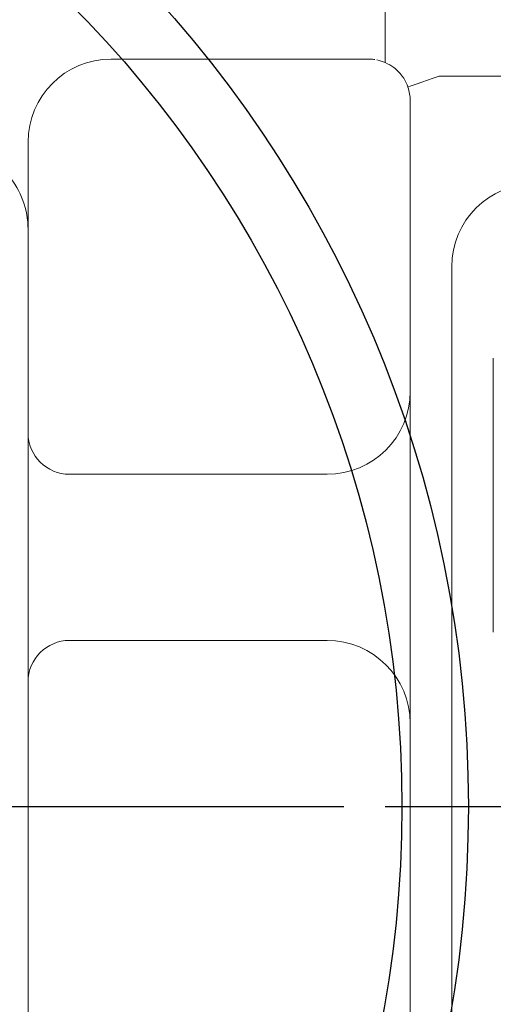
# Model space of a CAD drawing. Header units: millimetres. Extents: x 2665 to 40538, y 289 to 6965.
# Tile 18 of 68: x 5275 to 5332, y 3305 to 3423. Entities that reach past the tile are written whole.
import ezdxf

# ---------------------------------------------------------------- set-up
doc = ezdxf.new("R2010")
doc.units = ezdxf.units.MM
doc.header["$LTSCALE"] = 10
doc.linetypes.add('AM_ISO08W050x2', pattern=[9, 6, -0.75, 1.5, -0.75])
doc.linetypes.add('CENTER2', pattern=[1.125, 0.75, -0.125, 0.125, -0.125])
doc.layers.add('CEN', color=1, linetype='CENTER2', lineweight=25)
doc.layers.add('도면층1', color=1, linetype='Continuous')
doc.styles.add('HHI_Dims', font='simplex.shx', dxfattribs={"width": 0.8, "bigfont": 'whgtxt.shx'})
doc.dimstyles.new('HHI_Standard$0', dxfattribs={"dimtxt": 2.8, "dimasz": 2.5, "dimexe": 1, "dimexo": 1, "dimgap": 1.5, "dimtad": 1, "dimdsep": 46, "dimtxsty": 'HHI_Dims', "dimcen": 0, "dimclrd": 1, "dimclre": 1, "dimclrt": 1, "dimadec": 0, "dimazin": 2, "dimtp": 0.1, "dimtm": 0.1, "dimtfac": 0.65, "dimtmove": 0, "dimatfit": 3, "dimldrblk": 'OPEN30', "dimfxl": 1, "dimlwd": -1, "dimlwe": -1, "dimarcsym": 1})
doc.dimstyles.new('HHI_Standard$2', dxfattribs={"dimtxt": 3.5, "dimasz": 3.5, "dimexe": 1, "dimexo": 1, "dimgap": 1.5, "dimtad": 1, "dimdsep": 46, "dimtxsty": 'HHI_Dims', "dimcen": 0, "dimclrd": 3, "dimclre": 3, "dimclrt": 2, "dimadec": 3, "dimazin": 2, "dimtp": 0.1, "dimtm": 0.1, "dimtfac": 0.65, "dimtmove": 0, "dimatfit": 3, "dimldrblk": 'OPEN30', "dimfxl": 1, "dimlwd": -1, "dimlwe": -1, "dimarcsym": 1})

# ---------------------------------------------------------------- blocks, each defined once
blk = doc.blocks.new('upper')
for radius in [145, 137]:
    blk.add_circle((15726.76, -2569.24), radius)
at = {"layer": 'CEN', "linetype": 'AM_ISO08W050x2'}
blk.add_line((15501.76, -2569.24), (15921.76, -2569.24), dxfattribs=at)
blk = doc.blocks.new('arm')
at = {"linetype": 'Continuous', "lineweight": 15}
for p, q in [((18861.76, -2471.1), (18861.76, -2477.89)), ((18861.76, -2478.05), (18861.76, -2477.89)), ((18851.76, -2479.24), (18828.76, -2479.24)), ((18859.76, -2479.24), (18851.76, -2479.24)), ((18881.76, -2481.29), (18868.26, -2481.29)), ((18864.76, -2632.9), (18864.76, -2484.24)), ((18818.76, -2489.24), (18818.76, -2499.72)), ((18818.76, -2636.24), (18818.76, -2499.72)), ((18869.76, -2624.24), (18869.76, -2504.24)), ((18874.76, -2548.24), (18874.76, -2515.24)), ((18823.76, -2529.24), (18854.76, -2529.24)), ((18854.76, -2549.24), (18823.76, -2549.24))]:
    blk.add_line(p, q, dxfattribs=at)
at = {"linetype": 'Continuous', "lineweight": 15, "flags": 128}
blk.add_lwpolyline([(18868.26, -2481.29), (18867.53, -2481.55), (18866.82, -2481.79), (18866.16, -2482.02), (18865.59, -2482.22), (18865.12, -2482.38), (18864.77, -2482.5), (18864.56, -2482.58), (18864.48, -2482.6)], dxfattribs=at)
at = {"linetype": 'Continuous', "lineweight": 15}
for centre, radius, start, end in [((18828.76, -2489.24), 10, 90, 180), ((18859.76, -2484.24), 5, 66.4218, 78.463), ((18859.76, -2484.24), 5, 0, 19.0942), ((18808.76, -2499.72), 10, 0, 40.2892), ((18879.76, -2504.24), 10, 90, 180), ((18854.76, -2519.24), 10, 270, 0), ((18823.76, -2524.24), 5, 180, 270), ((18823.76, -2554.24), 5, 90, 180), ((18854.76, -2559.24), 10, 0, 90)]:
    blk.add_arc(centre, radius, start, end, dxfattribs=at)
for points, knots in [([(18861.76, -2478.05), (18861.76, -2478.41), (18861.76, -2479.11), (18861.76, -2479.59), (18861.76, -2479.64), (18861.76, -2479.66)], [0, 0, 0, 0, 0.389154, 0.777809, 1, 1, 1, 1]), ([(18860.5, -2479.29), (18860.49, -2479.29), (18860.41, -2479.28), (18860.07, -2479.26), (18859.76, -2479.24)], [0, 0, 0, 0, 0.071336, 1, 1, 1, 1]), ([(18864.48, -2482.6), (18864.34, -2482.27), (18864.15, -2481.79), (18863.59, -2480.98), (18862.88, -2480.24), (18862.11, -2479.84), (18861.76, -2479.66)], [0, 0, 0, 0, 0.240278, 0.338278, 0.693539, 1, 1, 1, 1])]:
    blk.add_open_spline(points, degree=3, knots=knots, dxfattribs=at)
at = {"layer": 'CEN', "linetype": 'AM_ISO08W050x2'}
blk.add_line((18526.76, -2569.24), (19020.96, -2569.24), dxfattribs=at)
blk = doc.blocks.new('*D26')
at = {"layer": 'Defpoints', "color": 0, "transparency": 16777216}
for p in [(4947.99, 3128.59), (5183.76, 3128.59), (5532, 3128.55), (5183.71, 2860.55)]:
    blk.add_point(p, dxfattribs=at)
at = {"layer": '도면층1', "transparency": 16777216}
for p, q in [((4904.97, 3643.24), (4599.09, 3101.22)), ((5013.83, 3581.81), (4904.97, 3643.24)), ((4707.95, 3039.79), (5013.83, 3581.81)), ((4932.99, 3128.59), (4820.52, 3128.59)), ((4599.09, 3101.22), (4707.95, 3039.79)), ((5183.71, 2845.55), (5183.69, 2765.35))]:
    blk.add_line(p, q, dxfattribs=at)
blk.add_arc((5183.76, 3128.59), 348.24, 278.6352, 171.354, dxfattribs=at)
for points in [[(4848.2, 3180.28), (4830.75, 3181.6), (4835.52, 3128.59)], [(5236.7, 2775.57), (5235.39, 2793.02), (5183.7, 2780.35)]]:
    blk.add_solid(points, dxfattribs=at)
at = {"layer": '도면층1', "color": 2, "transparency": 16777216, "insert": (4806.46, 3341.52), "char_height": 52.5, "attachment_point": 5, "rotation": 60.5625, "style": 'HHI_Dims'}
blk.add_mtext('H/V I. MAX. +270°', dxfattribs=at)
blk = doc.blocks.new('_Open30')
at = {"color": 0, "linetype": 'ByBlock', "lineweight": -2}
for p, q in [((-1, 0.2679), (0, 0)), ((0, 0), (-1, -0.2679)), ((0, 0), (-1, 0))]:
    blk.add_line(p, q, dxfattribs=at)
blk = doc.blocks.new('*D30')
at = {"layer": 'Defpoints', "color": 0, "transparency": 16777216}
for p in [(5183.71, 4377.83), (7479.54, 4377.83), (5093.71, 1858.59)]:
    blk.add_point(p, dxfattribs=at)
at = {"layer": '도면층1', "color": 1, "transparency": 16777216}
for p, q in [((5198.71, 4377.83), (7494.54, 4377.83)), ((7479.54, 1896.09), (7479.54, 4340.33)), ((5108.71, 1858.59), (7494.54, 1858.59))]:
    blk.add_line(p, q, dxfattribs=at)
for points in [[(7473.29, 4340.33), (7485.79, 4340.33), (7479.54, 4377.83)], [(7473.29, 1896.09), (7485.79, 1896.09), (7479.54, 1858.59)]]:
    blk.add_solid(points, dxfattribs=at)
at = {"layer": '도면층1', "color": 1, "transparency": 16777216, "insert": (7436.04, 3118.21), "char_height": 42, "attachment_point": 5, "rotation": 90, "style": 'HHI_Dims'}
blk.add_mtext('2519', dxfattribs=at)

msp = doc.modelspace()

# ---------------------------------------------------------------- linework, layer by layer
at = {"const_width": 10}
msp.add_lwpolyline([(4876.704, 830.341, 0.3591765), (6193.6, 610.035, 1.7318962), (3164.473, 2358.59, 0.2725781), (3704.848, 1441.007, -0.176327), (3931.785, 2064.511, -0.2982955), (4413.711, 3388.59, -0.2587232), (5193.333, 2734.409, -0.8391345), (5303.177, 2002.135, -0.3638647), (4876.705, 830.341)], format="xyb", dxfattribs=at)

# ---------------------------------------------------------------- block references
for name, p in [('arm', (-13543.047, 5897.829)), ('upper', (-10543.047, 5897.829))]:
    msp.add_blockref(name, p)

# ---------------------------------------------------------------- dimensions: what is measured, and where the dimension line sits
at = {"layer": '도면층1'}
dim = msp.add_linear_dim(base=(7479.536, 4377.828), p1=(5093.711, 1858.59), p2=(5183.711, 4377.828), angle=90, dimstyle='HHI_Standard$0', override={"dimscale": 15, "dimdec": 0}, dxfattribs=at)
dim.commit()
dim.dimension.update_dxf_attribs({"geometry": '*D30', "text_midpoint": (7436.036, 3118.209)})
dim = msp.add_angular_dim_3p(base=(5532, 3128.546), center=(5183.761, 3128.59), p1=(5183.711, 2860.546), p2=(4947.989, 3128.59), text='H/V I. MAX. +<>', dimstyle='HHI_Standard$2', override={"dimscale": 15, "dimgap": -1.5, "dimclrd": 256, "dimclre": 256, "dimclrt": 2, "dimadec": 1}, dxfattribs=at)
dim.commit()
dim.dimension.update_dxf_attribs({"geometry": '*D26', "text_midpoint": (4880.483, 3299.741), "dimtype": 165})

doc.saveas('drawing.dxf')
